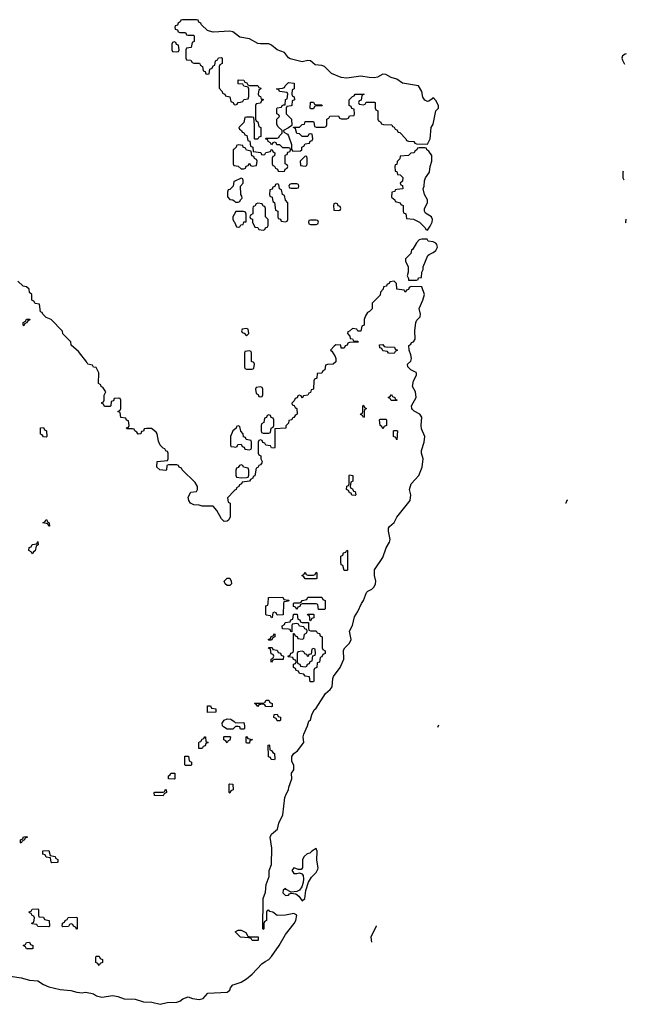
# Model space of a CAD drawing. Header units: inches. Extents: x 2518216 to 2687946, y 757338 to 915227.
# Tile 63 of 75: x 2678460 to 2682818, y 799048 to 806126. Entities that reach past the tile are written whole.
import ezdxf

# ---------------------------------------------------------------- set-up
doc = ezdxf.new("R2010")
doc.units = ezdxf.units.IN
doc.header["$MEASUREMENT"] = 0
for name, color, linetype in [('C6779', 7, 'Continuous'), ('C6789', 7, 'Continuous'), ('C6870', 7, 'Continuous'), ('C6880', 7, 'Continuous')]:
    doc.layers.add(name, color=color, linetype=linetype)

msp = doc.modelspace()

# ---------------------------------------------------------------- linework, layer by layer
at = {"layer": 'C6779', "color": 6}
for points in [[(2678670, 799606), (2678590, 799608), (2678582, 799622), (2678547.3, 799627.3), (2678550, 799634), (2678562, 799638), (2678566, 799670), (2678562, 799682), (2678550, 799686), (2678542, 799702), (2678530, 799706), (2678527.3, 799712.7), (2678542, 799718), (2678548.4, 799731.6), (2678590, 799734), (2678594, 799730), (2678594, 799690), (2678598, 799678), (2678630, 799674), (2678638, 799658), (2678671.3, 799651.3), (2678674, 799610)], [(2678870, 799586), (2678862, 799602), (2678846, 799610), (2678842, 799622), (2678830, 799626), (2678818, 799622), (2678811.6, 799608.4), (2678770, 799606), (2678766, 799610), (2678768.4, 799631.6), (2678782, 799638), (2678786, 799650), (2678802, 799658), (2678808.4, 799671.6), (2678870, 799674), (2678874, 799670), (2678874, 799590)], [(2678510, 799446), (2678502, 799462), (2678486, 799470), (2678502, 799478), (2678508.4, 799491.6), (2678530, 799494), (2678538, 799478), (2678554, 799470), (2678554, 799450), (2678550, 799446)], [(2679030, 799328), (2679022, 799342), (2679008, 799350), (2679006, 799390), (2679010, 799394), (2679030, 799394), (2679038, 799378), (2679054, 799370), (2679054, 799350), (2679038, 799342)]]:
    msp.add_lwpolyline(points, close=True, dxfattribs=at)
msp.add_lwpolyline([(2678394, 799250), (2678470, 799238.8), (2678530, 799222.8), (2678590, 799218), (2678630, 799191), (2678670, 799174), (2678750, 799154.8), (2678828.3, 799148.3), (2678870, 799136.3), (2678909, 799131), (2678930, 799134.8), (2678970, 799128.4), (2678990, 799123.1), (2679011, 799110), (2679050, 799099.5), (2679130, 799111.3), (2679165.5, 799105.5), (2679210, 799088.4), (2679290, 799084.9), (2679350, 799066), (2679410, 799063), (2679470, 799048.4), (2679519.3, 799060.7), (2679590, 799064.9), (2679610, 799071), (2679631.9, 799088.1), (2679670, 799102.8), (2679702, 799090), (2679750, 799083.1), (2679777.2, 799090), (2679812.5, 799127.5), (2679950, 799136.4), (2679969.4, 799150), (2679973.4, 799166.6), (2679991.8, 799188.2), (2680000, 799191)], dxfattribs=at)
at = {"layer": 'C6789', "color": 6}
for points in [[(2680000, 799191), (2680050, 799208), (2680090, 799230.8), (2680130, 799264), (2680200.7, 799339.3), (2680222.9, 799357.1), (2680248.7, 799370), (2680270, 799391), (2680325.2, 799470), (2680369.4, 799550.6), (2680431.8, 799630), (2680443.7, 799650), (2680452, 799690), (2680430, 799702), (2680370, 799689), (2680310, 799686), (2680278, 799710), (2680256.4, 799716.4), (2680250, 799726), (2680238, 799722), (2680234, 799710), (2680234, 799650), (2680218, 799642), (2680214, 799630), (2680214, 799590), (2680210, 799586), (2680206, 799590), (2680209, 799810), (2680226.3, 799853.7), (2680231.6, 799910), (2680251.8, 799968.2), (2680251.4, 800000)], [(2680421.4, 800000), (2680430, 799988.4), (2680452, 799988), (2680470, 799994), (2680486.4, 799986.4), (2680495.3, 799975.3), (2680498.8, 799950), (2680496.3, 799923.7), (2680486.4, 799893.6), (2680470.7, 799869.3), (2680450, 799859), (2680410, 799854), (2680374.8, 799874.8), (2680370, 799882), (2680352, 799870), (2680351.3, 799850), (2680370, 799831.3), (2680390, 799832), (2680398, 799842), (2680410, 799846.8), (2680442.8, 799842.8), (2680465.8, 799825.8), (2680490, 799791.3), (2680508.7, 799810), (2680514.5, 799865.5), (2680534, 799926), (2680556.6, 799963.4), (2680590, 799994.8), (2680592.3, 800000)], [(2681021.6, 799611.5), (2681020.5, 799610), (2680983, 799530), (2680987.4, 799496.1)]]:
    msp.add_lwpolyline(points, dxfattribs=at)
msp.add_lwpolyline([(2680112.7, 799532.7), (2680174, 799534), (2680174, 799510), (2680170, 799506), (2680130, 799506), (2680122, 799522), (2680107.3, 799527.3), (2680046, 799530), (2680008, 799570), (2680030, 799582), (2680050, 799582), (2680083.6, 799563.6), (2680098, 799538)], close=True, dxfattribs=at)
at = {"layer": 'C6870', "color": 6}
for points in [[(2680000, 806030.6), (2679990, 806038), (2679970, 806042.7), (2679850, 806035.3), (2679823.1, 806043.1), (2679808.8, 806048.9), (2679766, 806090), (2679762, 806102), (2679747.3, 806107.3), (2679742, 806122), (2679730, 806126), (2679630, 806126), (2679618, 806122), (2679614, 806110), (2679598, 806102), (2679592.7, 806087.3), (2679578, 806082), (2679574, 806070), (2679578, 806058), (2679592.7, 806052.7), (2679598, 806038), (2679610, 806034), (2679650, 806034), (2679658, 806018), (2679670, 806014), (2679710, 806014), (2679714, 806010), (2679714, 805970), (2679698, 805962), (2679692.7, 805927.3), (2679658, 805922), (2679654, 805910), (2679654, 805850), (2679658, 805838), (2679690, 805834), (2679698, 805818), (2679710, 805814), (2679752.7, 805812.7), (2679758, 805798), (2679774, 805790), (2679778, 805758), (2679792.7, 805752.7), (2679798, 805738), (2679810, 805734), (2679822, 805738), (2679826, 805770), (2679842, 805778), (2679850, 805794), (2679862, 805798), (2679866, 805830), (2679882, 805838), (2679887.3, 805852.7), (2679910, 805854), (2679914, 805850), (2679914, 805810), (2679898, 805802), (2679894, 805790), (2679892.7, 805632.7), (2679914, 805610), (2679918, 805598), (2679934, 805590), (2679938, 805578), (2679970, 805572), (2679978, 805538), (2679994, 805530), (2679998, 805518), (2680000, 805517.3)], [(2680000, 805196), (2679994, 805190), (2679994, 805090), (2679998, 805078), (2680000, 805077.7)], [(2680000, 804962.9), (2679998, 804962), (2679994, 804930), (2679970, 804906), (2679958, 804902), (2679952.7, 804887.3), (2679952.7, 804852.7), (2679970, 804834), (2679991.6, 804831.6), (2680000, 804823.6)], [(2680000, 804724.5), (2679992, 804710), (2679992, 804690), (2680000, 804674)], [(2680000, 802740.7), (2679999.6, 802740.4), (2679954, 802690), (2679958, 802658), (2679972, 802650), (2679972.7, 802552.7), (2679962, 802530), (2679950, 802522), (2679930, 802518), (2679910, 802538), (2679877.2, 802597.2), (2679850, 802628), (2679771.6, 802628.4), (2679750, 802635.3), (2679710, 802638), (2679688, 802650), (2679675.3, 802670), (2679670, 802694), (2679689.4, 802730.6), (2679730, 802734), (2679738, 802750), (2679738, 802770), (2679720.2, 802800.2), (2679626, 802890), (2679622, 802902), (2679606, 802910), (2679602, 802922), (2679590, 802926), (2679530, 802926), (2679518, 802922), (2679514, 802890), (2679510, 802886), (2679466, 802890), (2679446, 802910), (2679448.7, 802951.3), (2679522, 802958), (2679526, 802970), (2679526, 803010), (2679522, 803022), (2679510, 803026), (2679502, 803042), (2679490, 803046), (2679468.4, 803068.4), (2679456.4, 803096.4), (2679448.7, 803148.7), (2679440.4, 803160.4), (2679407.3, 803187.3), (2679370, 803188), (2679354, 803186), (2679350, 803168), (2679334, 803166), (2679330, 803148), (2679310, 803146), (2679302, 803162), (2679286, 803170), (2679282, 803182), (2679270, 803186), (2679230, 803186), (2679227.3, 803192.7), (2679242, 803198), (2679246, 803210), (2679242, 803242), (2679227.3, 803247.3), (2679222, 803262), (2679187.3, 803267.3), (2679182, 803302), (2679166, 803310), (2679182, 803318), (2679186, 803330), (2679186, 803390), (2679182, 803402), (2679170, 803406), (2679138, 803402), (2679132.7, 803387.3), (2679118, 803382), (2679114, 803350), (2679110, 803346), (2679070, 803346), (2679062, 803362), (2679050, 803366), (2679050, 803374), (2679062, 803378), (2679066, 803390), (2679067.3, 803427.3), (2679078, 803450), (2679060.4, 803480.4), (2679046, 803490), (2679042, 803502), (2679026, 803510), (2679028.4, 803588.4), (2679010, 803626), (2678990, 803628), (2678982, 803642), (2678949, 803649), (2678943.1, 803663.1), (2678882, 803742), (2678830, 803786), (2678828, 803810), (2678770, 803868), (2678768, 803888), (2678686, 803970), (2678650, 803986), (2678626, 804010), (2678622, 804022), (2678610, 804026), (2678602, 804082), (2678570, 804086), (2678562, 804102), (2678546, 804110), (2678546, 804150), (2678530, 804166), (2678528, 804188), (2678510, 804206), (2678486, 804210), (2678447.3, 804247.3)], [(2680000, 803177.3), (2679992, 803170), (2679974, 803130), (2679974, 803070), (2679978, 803058), (2680000, 803055.3)], [(2680000, 801036), (2679990, 801026), (2679950, 801026), (2679923.1, 801043.1), (2679918, 801050), (2679915.3, 801070), (2679929, 801091), (2679950, 801101), (2679978, 801098), (2680000, 801080.1)]]:
    msp.add_lwpolyline(points, dxfattribs=at)
for points in [[(2679570, 805966), (2679558, 805962), (2679554, 805950), (2679554, 805910), (2679558, 805898), (2679590, 805894), (2679602, 805898), (2679606, 805910), (2679602, 805942), (2679587.3, 805947.3), (2679582, 805962)], [(2678490, 803926), (2678486, 803930), (2678486, 803950), (2678502, 803958), (2678510, 803974), (2678532.7, 803972.7), (2678530, 803966), (2678518, 803962), (2678510, 803946), (2678498, 803942)], [(2678650, 803126), (2678630, 803128), (2678622, 803142), (2678610, 803146), (2678610, 803192), (2678630, 803194), (2678638, 803178), (2678651.6, 803171.6), (2678654, 803130)], [(2678670, 802486), (2678662, 802502), (2678626, 802510), (2678642, 802518), (2678648.4, 802531.6), (2678654, 802530), (2678658, 802518), (2678672, 802510), (2678674, 802486)], [(2678550, 802286), (2678542, 802302), (2678526, 802310), (2678528.4, 802331.6), (2678542, 802338), (2678550, 802354), (2678582, 802358), (2678590, 802374), (2678592, 802350), (2678578, 802342), (2678571.6, 802308.4), (2678558, 802302)], [(2679950, 802059), (2679935.3, 802070), (2679929, 802090), (2679950, 802110.8), (2679970.4, 802110.4), (2679978.8, 802090), (2679981, 802070), (2679970, 802059)], [(2679810, 801146), (2679810, 801194), (2679830, 801194), (2679838, 801178), (2679870, 801172), (2679870, 801148)], [(2679770, 800886), (2679747.3, 800887.3), (2679747.3, 800927.3), (2679750, 800934), (2679762, 800938), (2679770, 800954), (2679782, 800958), (2679790, 800972), (2679794, 800970), (2679798, 800938), (2679814, 800930), (2679798, 800922), (2679792.7, 800907.3), (2679778, 800902)], [(2679950, 800928), (2679942, 800942), (2679926, 800950), (2679926, 800970), (2679930, 800974), (2679970, 800974), (2679974, 800970), (2679970, 800946), (2679958, 800942)], [(2679650, 800766), (2679646, 800770), (2679647.3, 800832.7), (2679672.7, 800832.7), (2679678, 800798), (2679694, 800790), (2679694, 800770), (2679690, 800766)], [(2679570, 800666), (2679528, 800670), (2679528.4, 800691.6), (2679542, 800698), (2679546, 800710), (2679574, 800710), (2679574, 800670)], [(2679970, 800566), (2679966, 800570), (2679966, 800630), (2679970, 800634), (2679991.6, 800631.6), (2679994, 800590), (2679978, 800582)], [(2679490, 800548), (2679428.4, 800548.4), (2679426, 800570), (2679430, 800574), (2679490, 800574), (2679502, 800578), (2679506, 800590), (2679512, 800592), (2679514, 800570), (2679498, 800562)], [(2678470, 800206), (2678466, 800210), (2678466, 800230), (2678482, 800238), (2678487.3, 800252.7), (2678510, 800254), (2678512.7, 800247.3), (2678498, 800242), (2678494, 800230), (2678478, 800222)], [(2678690, 800066), (2678686, 800070), (2678682, 800102), (2678650, 800106), (2678642, 800122), (2678627.3, 800127.3), (2678627.3, 800152.7), (2678670, 800154), (2678678, 800118), (2678714, 800110), (2678718, 800098), (2678734, 800090), (2678734, 800070), (2678730, 800068.7)]]:
    msp.add_lwpolyline(points, close=True, dxfattribs=at)
at = {"layer": 'C6880', "color": 6}
for points in [[(2680000, 805517.3), (2680010, 805514), (2680022, 805518), (2680028.4, 805531.6), (2680047.3, 805532.7), (2680062, 805538), (2680070, 805552), (2680102, 805558), (2680107.3, 805572.7), (2680107.3, 805627.3), (2680102, 805642), (2680070, 805648), (2680062, 805662), (2680030, 805666), (2680030, 805694), (2680070, 805692), (2680078, 805678), (2680092.7, 805672.7), (2680098, 805658), (2680110, 805654), (2680170, 805654), (2680178, 805638), (2680192.7, 805632.7), (2680190, 805626), (2680178, 805622), (2680174, 805590), (2680178, 805578), (2680190, 805574), (2680194, 805554), (2680206, 805554), (2680211.2, 805548.9), (2680198, 805542), (2680190, 805526), (2680158, 805522), (2680154, 805510), (2680154, 805410), (2680158, 805398), (2680171.6, 805391.6), (2680178, 805358), (2680191.6, 805351.6), (2680192.7, 805287.3), (2680178, 805282), (2680170, 805266), (2680150, 805266), (2680146, 805270), (2680148, 805370), (2680142, 805422), (2680130, 805426), (2680090, 805426), (2680078, 805422), (2680070, 805386), (2680034, 805350), (2680038, 805338), (2680054, 805330), (2680058, 805318), (2680070, 805314), (2680078, 805298), (2680092.7, 805292.7), (2680098, 805258), (2680112.7, 805252.7), (2680118, 805218), (2680134, 805210), (2680138, 805178), (2680191.6, 805171.6), (2680198, 805158), (2680210, 805154), (2680222, 805158), (2680228.4, 805171.6), (2680262, 805178), (2680266, 805190), (2680272.7, 805192.7), (2680278, 805178), (2680292, 805170), (2680291.6, 805148.4), (2680278, 805142), (2680274, 805130), (2680274, 805090), (2680278, 805078), (2680290, 805074), (2680298, 805058), (2680312.7, 805052.7), (2680318, 805038), (2680350, 805034), (2680362, 805038), (2680367.3, 805052.7), (2680382, 805058), (2680386, 805070), (2680382, 805082), (2680366, 805090), (2680367.3, 805147.3), (2680370, 805154), (2680382, 805158), (2680387.3, 805172.7), (2680402, 805178), (2680406, 805190), (2680402, 805202), (2680390, 805206), (2680350, 805206), (2680330, 805226), (2680307.3, 805227.3), (2680302, 805242), (2680290, 805246), (2680278, 805242), (2680270, 805226), (2680262, 805242), (2680246, 805250), (2680242, 805262), (2680226, 805270), (2680230, 805274), (2680310, 805274), (2680322, 805278), (2680326, 805290), (2680346, 805310), (2680346, 805330), (2680316.4, 805356.4), (2680307.3, 805372.7), (2680308.4, 805411.6), (2680326, 805430), (2680322, 805442), (2680308.4, 805448.4), (2680307.3, 805487.3), (2680310, 805492), (2680342, 805498), (2680346, 805510), (2680354, 805514), (2680366, 805514), (2680368.4, 805551.6), (2680382, 805558), (2680386, 805590), (2680382, 805602), (2680326, 805610), (2680322, 805622), (2680306, 805630), (2680347.3, 805632.7), (2680362, 805638), (2680366, 805650), (2680390, 805674), (2680432, 805670), (2680432, 805630), (2680418, 805622), (2680414, 805590), (2680418, 805578), (2680431.6, 805571.6), (2680434, 805550), (2680418, 805542), (2680414, 805510), (2680410, 805506), (2680378, 805502), (2680374, 805490), (2680374, 805450), (2680411.6, 805411.6), (2680414, 805366), (2680391.6, 805348.4), (2680354, 805330), (2680358, 805318), (2680383.6, 805303.6), (2680391.6, 805291.6), (2680412, 805230), (2680412.7, 805192.7), (2680422, 805182), (2680476.4, 805183.6), (2680486, 805190), (2680486, 805210), (2680502, 805218), (2680510, 805234), (2680542, 805238), (2680547.3, 805252.7), (2680562, 805258), (2680566, 805270), (2680562, 805302), (2680550, 805306), (2680538, 805302), (2680530, 805286), (2680490, 805286), (2680470, 805306), (2680450, 805308), (2680442, 805342), (2680426, 805350), (2680426, 805354), (2680470, 805354), (2680488.4, 805371.6), (2680506, 805374), (2680510, 805394), (2680570, 805394), (2680574, 805390), (2680578, 805358), (2680590, 805354), (2680650, 805354), (2680662, 805358), (2680666, 805370), (2680666, 805410), (2680682, 805418), (2680688.4, 805431.6), (2680750, 805434), (2680758, 805418), (2680770, 805414), (2680810, 805414), (2680822, 805418), (2680830, 805434), (2680862, 805438), (2680866, 805450), (2680862, 805482), (2680847.3, 805487.3), (2680842, 805502), (2680826, 805510), (2680828, 805550), (2680850, 805574), (2680862, 805578), (2680870, 805591.3), (2680934, 805590), (2680918, 805582), (2680912.7, 805547.3), (2680898, 805542), (2680894, 805530), (2680898, 805518), (2680930, 805514), (2680942, 805518), (2680948, 805532), (2681010, 805534), (2681014, 805530), (2681014, 805490), (2681018, 805478), (2681034, 805470), (2681034, 805410), (2681038, 805398), (2681054, 805390), (2681058, 805378), (2681072.7, 805372.7), (2681134, 805370), (2681138, 805358), (2681150, 805354), (2681158, 805338), (2681170, 805334), (2681178, 805318), (2681190, 805314), (2681234, 805270), (2681238, 805258), (2681252.7, 805252.7), (2681291.6, 805251.6), (2681298, 805238), (2681310, 805234), (2681390, 805232), (2681409, 805270), (2681417.2, 805350), (2681430, 805374), (2681448.7, 805470), (2681468, 805490), (2681468, 805510), (2681450, 805546), (2681430, 805566), (2681423.6, 805556.4), (2681399.6, 805540.4), (2681390, 805538), (2681370, 805548), (2681355.3, 805570), (2681348, 805610), (2681326, 805650), (2681210, 805669.3), (2681170, 805699.5), (2681129.6, 805709.6), (2681090, 805731.8), (2681070, 805734.5), (2681030, 805712.7), (2681010, 805709.2), (2680970, 805709.4), (2680910, 805719.5), (2680810, 805704.5), (2680769.6, 805709.6), (2680700.1, 805740.1), (2680650, 805789.5), (2680630, 805796.9), (2680582, 805802), (2680550, 805829.4), (2680530, 805831.8), (2680490, 805823.6), (2680404.2, 805844.2), (2680390, 805852.7), (2680361.2, 805890), (2680310, 805909.5), (2680270, 805943.6), (2680250, 805953.6), (2680190, 805951.6), (2680170, 805955.6), (2680110, 805989.6), (2680040.5, 806000.5), (2680000, 806030.6)], [(2682817.9, 805880.1), (2682810, 805879.3), (2682790, 805866), (2682786, 805850), (2682790, 805834), (2682802, 805810), (2682804.9, 805807.4)], [(2680000, 805077.7), (2680030, 805074), (2680050, 805054), (2680070, 805054), (2680082, 805058), (2680087.3, 805072.7), (2680102, 805078), (2680110, 805094), (2680118, 805078), (2680130, 805074), (2680162, 805078), (2680166, 805110), (2680162, 805122), (2680147.3, 805127.3), (2680142, 805142), (2680127.3, 805147.3), (2680122, 805182), (2680088.4, 805188.4), (2680082, 805202), (2680066, 805210), (2680062, 805222), (2680030, 805226), (2680018, 805222), (2680014, 805210), (2680000, 805196)], [(2682794.8, 805036.4), (2682792, 805030), (2682792, 804990), (2682800.9, 804975.4)], [(2680000, 804823.6), (2680010, 804814), (2680030, 804814), (2680042, 804818), (2680046, 804830), (2680058, 804842), (2680056.4, 804856.4), (2680048, 804870), (2680046, 804930), (2680066, 804950), (2680066, 804970), (2680062, 804982), (2680050, 804986), (2680000, 804962.9)], [(2680000, 804674), (2680002, 804670), (2680018, 804638), (2680030, 804634), (2680042, 804638), (2680048.4, 804651.6), (2680066, 804654), (2680070, 804672), (2680086, 804674), (2680087.3, 804727.3), (2680082, 804742), (2680067.3, 804747.3), (2680012.7, 804747.3), (2680000, 804724.5)], [(2682813.9, 804692.8), (2682811.2, 804671.1), (2682814.5, 804666.4)], [(2680251.4, 800000), (2680251.2, 800010), (2680270, 800054), (2680272, 800170), (2680259.6, 800250), (2680269.7, 800270.3), (2680311.7, 800308.3), (2680320.5, 800350), (2680350.6, 800409.3), (2680364.7, 800535.3), (2680375.6, 800564.4), (2680391.6, 800590), (2680394, 800610), (2680414.5, 800670), (2680413.2, 800710), (2680430, 800734), (2680430, 800766), (2680416, 800796), (2680416, 800830), (2680429.3, 800850.7), (2680456, 800870), (2680500.7, 800930), (2680496, 800970), (2680501.2, 800990), (2680528.7, 801050), (2680536.4, 801083.6), (2680550, 801094), (2680559, 801130), (2680575.1, 801164.9), (2680590, 801176), (2680656.6, 801283.4), (2680690, 801310.6), (2680705.1, 801330), (2680709.4, 801390), (2680714.5, 801405.5), (2680762.9, 801470), (2680789.6, 801530), (2680786.6, 801593.4), (2680795.1, 801610), (2680830, 801643.8), (2680841.2, 801670), (2680829.3, 801730), (2680850, 801772), (2680865.2, 801834.8), (2680890, 801871.3), (2680915.1, 801930), (2680930, 801951.3), (2680951.8, 802008.2), (2680961.2, 802018.8), (2680990, 802033.4), (2681006.6, 802050), (2681015.1, 802070), (2681018, 802090), (2681009.6, 802130), (2681009.5, 802170.5), (2681070, 802261), (2681093.6, 802330), (2681116.2, 802370), (2681120.9, 802390), (2681108.7, 802450), (2681109, 802471), (2681116.5, 802483.5), (2681150, 802511.3), (2681169.2, 802550), (2681264.2, 802670), (2681269.5, 802709.5), (2681261.2, 802750), (2681272.3, 802790), (2681326.6, 802850), (2681351.9, 802910), (2681358, 802970), (2681346.3, 803010), (2681346.3, 803030), (2681366.3, 803090), (2681369.6, 803129.6), (2681346, 803186), (2681343.6, 803210), (2681349.3, 803269.3), (2681334, 803290), (2681292.9, 803312.9), (2681283.1, 803323.1), (2681278, 803330), (2681275.3, 803350), (2681309.4, 803410), (2681304.5, 803450), (2681281.2, 803490), (2681289.5, 803530), (2681311.8, 803570), (2681310, 803586), (2681309.3, 803589.3), (2681269.6, 803609.6), (2681248.7, 803630), (2681246, 803650), (2681269.3, 803670.7), (2681273.6, 803690), (2681270, 803718), (2681257.2, 803750), (2681256.4, 803783.6), (2681270, 803794), (2681274.6, 803805.4), (2681290, 803811.3), (2681301.2, 803830), (2681298, 803890), (2681305.2, 803950), (2681313.8, 803966.2), (2681336.2, 803990), (2681339.6, 804010), (2681329, 804050), (2681357.2, 804110), (2681368, 804150), (2681350, 804206), (2681272.7, 804207.3), (2681258, 804202), (2681252.7, 804187.3), (2681238, 804182), (2681230, 804168), (2681222, 804182), (2681168.7, 804188.7), (2681166, 804230), (2681150, 804246), (2681118, 804242), (2681114, 804230), (2681098, 804222), (2681094, 804210), (2681074, 804206), (2681071.6, 804188.4), (2681052.7, 804167.3), (2681050, 804146), (2680992, 804088), (2680991.6, 804048.4), (2680972.7, 804027.3), (2680958, 804022), (2680943.6, 803996.4), (2680934, 803970), (2680934, 803930), (2680918, 803922), (2680910, 803886), (2680890, 803886), (2680882, 803902), (2680850, 803906), (2680830, 803886), (2680818, 803882), (2680814, 803870), (2680831.6, 803851.6), (2680834, 803834), (2680851.6, 803831.6), (2680858, 803818), (2680890, 803814), (2680892.7, 803807.3), (2680830, 803806), (2680818, 803802), (2680812.7, 803787.3), (2680798, 803782), (2680790, 803766), (2680770, 803766), (2680766, 803786), (2680730, 803788), (2680719.6, 803780.4), (2680694, 803750), (2680703.6, 803743.6), (2680725.4, 803705.4), (2680732, 803690), (2680730, 803666), (2680711.2, 803648.9), (2680672, 803648), (2680658, 803642), (2680651.6, 803608.4), (2680638, 803602), (2680630, 803586), (2680598, 803582), (2680594, 803550), (2680578, 803542), (2680574, 803530), (2680571.3, 803470), (2680554, 803466), (2680550, 803446), (2680538, 803442), (2680530, 803426), (2680498, 803422), (2680490, 803406), (2680482, 803422), (2680470, 803426), (2680458, 803422), (2680452.7, 803407.3), (2680438, 803402), (2680432.7, 803387.3), (2680414, 803370), (2680418, 803358), (2680432.7, 803352.7), (2680438, 803338), (2680451.6, 803331.6), (2680454, 803290), (2680438, 803282), (2680430, 803266), (2680418, 803262), (2680414, 803250), (2680394, 803246), (2680390, 803226), (2680372.7, 803207.3), (2680370.9, 803189.1), (2680294, 803186), (2680294, 803050), (2680290, 803046), (2680270, 803048), (2680262, 803062), (2680227.3, 803067.3), (2680222, 803082), (2680207.3, 803087.3), (2680202, 803102), (2680190, 803106), (2680178, 803102), (2680174, 803090), (2680174, 803010), (2680178, 802998), (2680191.2, 802991.1), (2680192, 802970), (2680202, 802950), (2680199.6, 802940.4), (2680190, 802926), (2680178, 802922), (2680170, 802906), (2680158, 802902), (2680150, 802846), (2680138, 802842), (2680134, 802830), (2680118, 802822), (2680110, 802808), (2680058, 802802), (2680054, 802790), (2680038, 802782), (2680034, 802770), (2680018, 802762), (2680014, 802750), (2680000, 802740.7)], [(2680000, 803055.3), (2680010, 803054), (2680022, 803058), (2680027.3, 803072.7), (2680050, 803074), (2680058, 803058), (2680072.7, 803052.7), (2680078, 803038), (2680110, 803034), (2680122, 803038), (2680126, 803050), (2680126, 803090), (2680122, 803102), (2680088, 803108), (2680082, 803122), (2680067.3, 803127.3), (2680066, 803150), (2680048.4, 803168.4), (2680042, 803202), (2680030, 803206), (2680018, 803202), (2680014, 803190), (2680000, 803177.3)], [(2682396.6, 802671.7), (2682390, 802668.7), (2682384.4, 802650), (2682385.3, 802648.2)], [(2680000, 801080.1), (2680010, 801072), (2680070, 801074), (2680074, 801050), (2680074, 801030), (2680070, 801026), (2680047.3, 801027.3), (2680042, 801042), (2680030, 801046), (2680010, 801046), (2680000, 801036)], [(2681471.2, 801053), (2681466, 801050), (2681460.8, 801037.6)], [(2680592.3, 800000), (2680601, 800019), (2680603.6, 800030), (2680594.5, 800085.5), (2680597.2, 800150), (2680590, 800168), (2680558, 800150), (2680544, 800136), (2680526, 800130), (2680504, 800110), (2680490.8, 800090), (2680491.3, 800028.7), (2680482, 800018), (2680463.6, 800016.4), (2680430, 800029.2), (2680414, 800010), (2680421.4, 800000)]]:
    msp.add_lwpolyline(points, dxfattribs=at)
for points in [[(2680590, 805514), (2680630, 805514), (2680634, 805510), (2680630, 805506), (2680590, 805506), (2680578, 805502), (2680570, 805486), (2680550, 805486), (2680546, 805490), (2680550, 805534), (2680570, 805534), (2680578, 805518)], [(2681370, 805206), (2681330, 805206), (2681318, 805202), (2681314, 805190), (2681298, 805182), (2681294, 805170), (2681270, 805166), (2681254, 805150), (2681194, 805146), (2681190, 805126), (2681172.7, 805107.3), (2681170, 805086), (2681158, 805082), (2681154, 805070), (2681158, 805038), (2681170, 805034), (2681174, 805014), (2681194, 805010), (2681211.6, 804991.6), (2681210, 804966), (2681194, 804950), (2681198, 804938), (2681210, 804934), (2681212, 804910), (2681170, 804906), (2681158, 804902), (2681154, 804890), (2681134, 804886), (2681132, 804850), (2681154, 804830), (2681158, 804818), (2681194, 804810), (2681198, 804798), (2681214, 804790), (2681214, 804750), (2681218, 804738), (2681234, 804730), (2681238, 804698), (2681290, 804692), (2681331.6, 804671.6), (2681374, 804630), (2681378, 804618), (2681390, 804614), (2681410, 804642), (2681422.7, 804670), (2681425.2, 804690), (2681419, 804710), (2681375.3, 804735.3), (2681368.8, 804748.9), (2681368.7, 804770), (2681388.7, 804810), (2681388.7, 804830), (2681368.7, 804870), (2681358, 804910), (2681366, 804930), (2681367.3, 804967.3), (2681375.3, 804990), (2681404, 805030), (2681408.8, 805071.1), (2681422, 805110), (2681422, 805150), (2681400.4, 805180.4), (2681386, 805190), (2681382, 805202)], [(2680510, 805146), (2680474, 805110), (2680478, 805078), (2680510, 805074), (2680522, 805078), (2680526, 805090), (2680526, 805130), (2680522, 805142)], [(2680310, 804946), (2680298, 804942), (2680292.7, 804927.3), (2680278, 804922), (2680272.7, 804907.3), (2680258, 804902), (2680254, 804870), (2680258, 804858), (2680274, 804850), (2680278, 804818), (2680291.6, 804811.6), (2680298, 804758), (2680314, 804750), (2680314, 804710), (2680318, 804698), (2680332.7, 804692.7), (2680338, 804678), (2680370, 804674), (2680382, 804678), (2680386, 804690), (2680386, 804810), (2680368.4, 804828.4), (2680362, 804862), (2680348.4, 804868.4), (2680342, 804902), (2680326, 804910), (2680322, 804942)], [(2680450, 804946), (2680410, 804946), (2680398, 804942), (2680394, 804930), (2680398, 804918), (2680410, 804914), (2680450, 804914), (2680462, 804918), (2680466, 804930), (2680462, 804942)], [(2680170, 804806), (2680158, 804802), (2680150, 804786), (2680138, 804782), (2680134, 804770), (2680134, 804730), (2680118, 804722), (2680114, 804710), (2680118, 804698), (2680131.6, 804691.6), (2680132, 804670), (2680150, 804634), (2680171.6, 804631.6), (2680178, 804618), (2680210, 804614), (2680222, 804618), (2680226, 804630), (2680242, 804638), (2680246, 804650), (2680246, 804690), (2680226, 804710), (2680226, 804770), (2680222, 804782), (2680210, 804786), (2680202, 804802)], [(2680730, 804806), (2680718, 804802), (2680714, 804790), (2680718, 804758), (2680750, 804754), (2680762, 804758), (2680766, 804770), (2680762, 804782), (2680747.3, 804787.3), (2680742, 804802)], [(2680590, 804686), (2680550, 804686), (2680538, 804682), (2680534, 804670), (2680538, 804658), (2680550, 804654), (2680590, 804654), (2680602, 804658), (2680606, 804670), (2680602, 804682)], [(2681350, 804548.7), (2681330, 804544), (2681310, 804522), (2681284.7, 804475.3), (2681274, 804470), (2681270, 804446), (2681232.7, 804407.3), (2681232, 804390), (2681252, 804350), (2681251.6, 804311.6), (2681244.7, 804284.7), (2681254, 804266), (2681254, 804254), (2681310, 804254), (2681322, 804258), (2681326, 804270), (2681346, 804274), (2681348.7, 804310), (2681358, 804330), (2681359, 804350), (2681392.3, 804430), (2681400.8, 804439.2), (2681430, 804451.8), (2681450, 804467), (2681461.7, 804490), (2681457.4, 804510), (2681450, 804518.7), (2681430, 804529.6), (2681394.6, 804534.6), (2681387.3, 804547.3)], [(2680090, 803906), (2680058, 803902), (2680054, 803890), (2680058, 803878), (2680072.7, 803872.7), (2680090, 803854), (2680106, 803870), (2680102, 803902)], [(2680110, 803746), (2680078, 803742), (2680074, 803730), (2680074, 803630), (2680078, 803618), (2680090, 803614), (2680130, 803614), (2680142, 803618), (2680146, 803650), (2680142, 803662), (2680126, 803670), (2680126, 803730), (2680122, 803742)], [(2681150, 803726), (2681108.4, 803728.4), (2681102, 803742), (2681070, 803746), (2681062, 803762), (2681048.4, 803768.4), (2681046, 803790), (2681070, 803792), (2681078, 803778), (2681090, 803774), (2681152.7, 803772.7), (2681158, 803758), (2681174, 803750), (2681158, 803742)], [(2680190, 803486), (2680158, 803482), (2680154, 803470), (2680158, 803438), (2680172.7, 803432.7), (2680178, 803418), (2680190, 803414), (2680202, 803418), (2680206, 803430), (2680206, 803470), (2680202, 803482)], [(2681170, 803388), (2681128.4, 803388.4), (2681122, 803402), (2681106, 803410), (2681122, 803418), (2681130, 803432), (2681138, 803418), (2681154, 803410), (2681158, 803398), (2681170, 803394)], [(2680930, 803266), (2680922, 803282), (2680908, 803288), (2680910, 803294), (2680922, 803298), (2680926, 803310), (2680926, 803350), (2680930, 803354), (2680938, 803338), (2680951.3, 803330), (2680938, 803322), (2680934, 803310), (2680934, 803270)], [(2680250, 803286), (2680238, 803282), (2680232.7, 803267.3), (2680218, 803262), (2680214, 803230), (2680198, 803222), (2680194, 803210), (2680194, 803170), (2680198, 803158), (2680210, 803154), (2680250, 803154), (2680262, 803158), (2680266, 803190), (2680282, 803198), (2680286, 803210), (2680286, 803250), (2680282, 803262), (2680267.3, 803267.3), (2680262, 803282)], [(2681070, 803186), (2681062, 803202), (2681048.8, 803208.9), (2681046, 803250), (2681050, 803254), (2681090, 803254), (2681094, 803250), (2681094, 803210), (2681078, 803202)], [(2681170, 803106), (2681162, 803122), (2681146, 803130), (2681146, 803170), (2681150, 803174), (2681170, 803174), (2681174, 803170)], [(2680050, 802926), (2680038, 802922), (2680030, 802906), (2680018, 802902), (2680012.7, 802887.3), (2680012.7, 802852.7), (2680018, 802838), (2680052.7, 802832.7), (2680090, 802834), (2680102, 802838), (2680107.3, 802852.7), (2680107.3, 802887.3), (2680102, 802902), (2680068.4, 802908.4), (2680062, 802922)], [(2680870, 802706), (2680847.3, 802707.3), (2680842, 802722), (2680830, 802726), (2680822, 802742), (2680808.8, 802748.9), (2680810, 802774), (2680822, 802778), (2680826, 802790), (2680826, 802850), (2680830, 802854), (2680854, 802850), (2680854, 802810), (2680838, 802802), (2680834, 802770), (2680838, 802758), (2680850, 802754), (2680858, 802738), (2680870, 802734), (2680874, 802710)], [(2680790, 802166), (2680782, 802202), (2680768.4, 802208.4), (2680766, 802230), (2680766, 802270), (2680782, 802278), (2680787.3, 802292.7), (2680802, 802298), (2680810, 802314), (2680814, 802310), (2680814, 802170), (2680810, 802166)], [(2680510, 802106), (2680502, 802122), (2680486, 802130), (2680502, 802138), (2680510, 802154), (2680518, 802138), (2680530, 802134), (2680570, 802134), (2680582, 802138), (2680590, 802154), (2680594, 802150), (2680594, 802110), (2680590, 802106)], [(2680310, 801846), (2680302, 801862), (2680290, 801866), (2680278, 801862), (2680274, 801830), (2680270, 801826), (2680262, 801842), (2680230, 801846), (2680227.3, 801852.7), (2680228, 801912), (2680242, 801918), (2680246, 801930), (2680247.3, 801972.7), (2680350, 801974), (2680358, 801958), (2680392.7, 801952.7), (2680390, 801946), (2680358, 801942), (2680354, 801930), (2680352.7, 801847.3)], [(2680650, 801886), (2680607.3, 801887.3), (2680602, 801922), (2680590, 801926), (2680490, 801926), (2680478, 801922), (2680472.7, 801907.3), (2680458, 801902), (2680450, 801886), (2680442, 801902), (2680427.3, 801907.3), (2680426, 801930), (2680430, 801934), (2680470, 801934), (2680482, 801938), (2680488.4, 801951.6), (2680522, 801958), (2680530, 801974), (2680630, 801974), (2680638, 801958), (2680654, 801950), (2680654, 801890)], [(2680490, 801794), (2680534, 801794), (2680534, 801750), (2680538, 801738), (2680550, 801734), (2680590, 801734), (2680598, 801718), (2680612.7, 801712.7), (2680618, 801698), (2680634, 801690), (2680634, 801610), (2680638, 801598), (2680654, 801590), (2680654, 801570), (2680638, 801562), (2680630, 801546), (2680618, 801542), (2680612.7, 801507.3), (2680598, 801502), (2680594, 801470), (2680578, 801462), (2680574, 801450), (2680574, 801370), (2680570, 801366), (2680547.3, 801367.3), (2680542, 801402), (2680510, 801406), (2680502, 801422), (2680470, 801426), (2680462, 801442), (2680447.3, 801447.3), (2680442, 801462), (2680426, 801470), (2680427.3, 801492.7), (2680442, 801498), (2680446, 801510), (2680442, 801522), (2680427.3, 801527.3), (2680422, 801542), (2680390, 801546), (2680386, 801550), (2680402, 801558), (2680407.3, 801572.7), (2680422, 801578), (2680426, 801590), (2680426, 801714), (2680432.7, 801712.7), (2680438, 801698), (2680452.7, 801692.7), (2680458, 801678), (2680490, 801674), (2680502, 801678), (2680506, 801710), (2680522, 801718), (2680526, 801730), (2680522, 801742), (2680507.3, 801747.3), (2680502, 801762), (2680470, 801766), (2680462, 801782), (2680450, 801786), (2680418, 801782), (2680414, 801770), (2680414, 801726), (2680407.3, 801727.3), (2680402, 801742), (2680390, 801746), (2680347.3, 801747.3), (2680346, 801770), (2680362, 801778), (2680367.3, 801792.7), (2680402, 801798), (2680407.3, 801812.7), (2680422, 801818), (2680426, 801850), (2680430, 801854), (2680452.7, 801852.7), (2680458, 801818), (2680472.7, 801812.7), (2680478, 801798)], [(2680546, 801806), (2680542, 801842), (2680527.3, 801847.3), (2680530, 801854), (2680570, 801854), (2680574, 801850), (2680572.7, 801827.3), (2680558, 801822), (2680550, 801806)], [(2680250, 801666), (2680246, 801670), (2680262, 801678), (2680267.3, 801692.7), (2680282, 801698), (2680290, 801714), (2680294, 801710), (2680294, 801690), (2680278, 801682), (2680270, 801666)], [(2680270, 801506), (2680266, 801510), (2680266, 801530), (2680282, 801538), (2680286, 801550), (2680282, 801562), (2680267.3, 801567.3), (2680262, 801602), (2680247.3, 801607.3), (2680250, 801614), (2680272.7, 801612.7), (2680278, 801598), (2680310, 801594), (2680318, 801578), (2680332.7, 801572.7), (2680338, 801558), (2680354, 801550), (2680352.7, 801527.3), (2680290, 801526), (2680278, 801522)], [(2680570, 801606), (2680558, 801602), (2680554, 801566), (2680538, 801562), (2680530, 801546), (2680522, 801562), (2680507.3, 801567.3), (2680502, 801582), (2680490, 801586), (2680458, 801582), (2680454, 801570), (2680454, 801510), (2680458, 801498), (2680472.7, 801492.7), (2680478, 801478), (2680510, 801474), (2680522, 801478), (2680527.3, 801492.7), (2680542, 801498), (2680547.3, 801512.7), (2680562, 801518), (2680566, 801554), (2680582, 801558), (2680586, 801570), (2680582, 801602)], [(2680270, 801186), (2680228.4, 801188.4), (2680222, 801202), (2680210, 801206), (2680178, 801202), (2680170, 801188), (2680162, 801202), (2680146, 801210), (2680150, 801214), (2680210, 801214), (2680222, 801218), (2680230, 801234), (2680250, 801234), (2680258, 801218), (2680274, 801210), (2680274, 801190)], [(2680310, 801086), (2680302, 801102), (2680286, 801110), (2680287.3, 801132.7), (2680310, 801134), (2680318, 801118), (2680332.7, 801112.7), (2680334, 801090), (2680330, 801086)], [(2680090, 800926), (2680086, 800930), (2680086, 800970), (2680090, 800974), (2680098, 800958), (2680131.6, 800951.6), (2680126, 800946), (2680114, 800946), (2680110, 800926)], [(2680290, 800806), (2680267.3, 800807.3), (2680262, 800822), (2680248.4, 800828.4), (2680246, 800910), (2680250, 800914), (2680254, 800910), (2680258, 800878), (2680270, 800874), (2680278, 800858), (2680291.6, 800851.6), (2680294, 800810)]]:
    msp.add_lwpolyline(points, close=True, dxfattribs=at)

doc.saveas('drawing.dxf')
